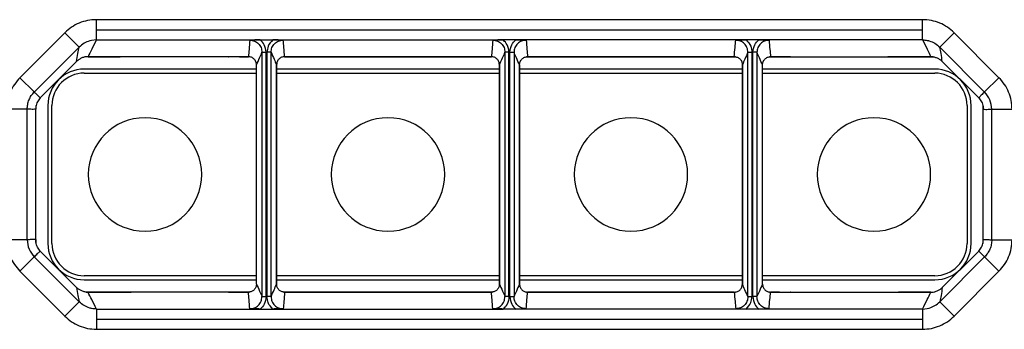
# Model space of a CAD drawing. Header units: millimetres. Extents: x -724 to 2929, y 427 to 799.
# Tile 30 of 50: x 364 to 486, y 761 to 799. Entities that reach past the tile are written whole.
import ezdxf

# ---------------------------------------------------------------- set-up
doc = ezdxf.new("R2010")
doc.units = ezdxf.units.MM

# ---------------------------------------------------------------- blocks, each defined once
blk = doc.blocks.new('Drawing View1')
at = {"color": 7, "linetype": 'Continuous', "lineweight": 25}
for p, q in [((947.46, 22.34), (845.44, 22.34)), ((845.44, 21.09), (845.44, 22.34)), ((947.46, 21.09), (947.46, 22.34)), ((841.56, 20.73), (836.01, 15.19)), ((843.32, 18.97), (841.56, 20.73)), ((845.44, 19.85), (845.44, 21.09)), ((845.44, 21.09), (947.46, 21.09)), ((947.46, 19.85), (947.46, 21.09)), ((949.58, 18.97), (951.34, 20.73)), ((951.34, 20.73), (956.89, 15.19)), ((844.86, 19.79), (844.62, 19.73)), ((845.44, 19.85), (844.86, 19.79)), ((845.44, 19.85), (865.68, 19.85)), ((865.68, 19.85), (867.22, 19.85)), ((867.22, 19.85), (895.68, 19.85)), ((897.22, 19.85), (895.68, 19.85)), ((925.68, 19.85), (897.22, 19.85)), ((927.22, 19.85), (925.68, 19.85)), ((947.46, 19.85), (927.22, 19.85)), ((837.78, 13.42), (843.32, 18.96)), ((865.89, 18.32), (866.39, 18.32)), ((865.89, 18.32), (865.89, -11.82)), ((866.39, -11.82), (866.39, 18.32)), ((866.51, 18.32), (866.51, -11.82)), ((867.01, 18.32), (866.51, 18.32)), ((867.01, -11.82), (867.01, 18.32)), ((896.39, 18.32), (895.89, 18.32)), ((895.89, 18.32), (895.89, -11.82)), ((896.39, -11.82), (896.39, 18.32)), ((896.51, -11.82), (896.51, 18.32)), ((896.51, 18.32), (897.01, 18.32)), ((897.01, 18.32), (897.01, -11.82)), ((925.89, 18.32), (926.39, 18.32)), ((925.89, -11.82), (925.89, 18.32)), ((926.39, 18.32), (926.39, -11.82)), ((926.51, -11.82), (926.51, 18.32)), ((927.01, 18.32), (926.51, 18.32)), ((927.01, 18.32), (927.01, -11.82)), ((955.12, 13.42), (949.58, 18.96)), ((838.52, 12.71), (843.01, 17.19)), ((843.01, 17.19), (838.52, 12.71)), ((843.01, 17.19), (843.01, 17.19)), ((849.73, 17.75), (844.14, 17.75)), ((844.42, 17.78), (848.4, 17.78)), ((848.4, 17.78), (844.42, 17.78)), ((844.42, 17.78), (844.42, 17.78)), ((848.4, 17.78), (848.4, 17.78)), ((861.76, 17.75), (849.75, 17.75)), ((864.35, 17.75), (861.78, 17.75)), ((861.79, 17.75), (861.78, 17.75)), ((863.11, 17.78), (864.21, 17.78)), ((864.21, 17.78), (863.11, 17.78)), ((863.11, 17.78), (863.11, 17.78)), ((864.21, 17.78), (864.21, 17.78)), ((894.35, 17.75), (868.55, 17.75)), ((868.69, 17.78), (894.21, 17.78)), ((894.21, 17.78), (868.69, 17.78)), ((868.69, 17.78), (868.69, 17.78)), ((894.21, 17.78), (894.21, 17.78)), ((924.35, 17.75), (898.55, 17.75)), ((898.69, 17.78), (924.21, 17.78)), ((898.69, 17.78), (924.21, 17.78)), ((898.69, 17.78), (898.69, 17.78)), ((924.21, 17.78), (924.21, 17.78)), ((931.12, 17.75), (928.55, 17.75)), ((928.69, 17.78), (929.79, 17.78)), ((928.69, 17.78), (929.79, 17.78)), ((928.69, 17.78), (928.69, 17.78)), ((929.79, 17.78), (929.79, 17.78)), ((931.11, 17.75), (931.12, 17.75)), ((931.14, 17.75), (943.15, 17.75)), ((943.17, 17.75), (943.2, 17.76)), ((948.76, 17.75), (943.17, 17.75)), ((944.5, 17.78), (948.48, 17.78)), ((944.5, 17.78), (948.48, 17.78)), ((944.5, 17.78), (944.5, 17.78)), ((948.48, 17.78), (948.48, 17.78)), ((949.89, 17.19), (954.38, 12.71)), ((949.89, 17.19), (954.38, 12.71)), ((949.89, 17.19), (949.89, 17.19)), ((865.21, 16.25), (843.95, 16.25)), ((865.21, -10.28), (865.21, 16.78)), ((867.69, 16.78), (867.69, -10.28)), ((867.69, 16.78), (867.69, 16.78)), ((867.69, -10.28), (867.69, 16.78)), ((867.69, 16.78), (867.69, 16.78)), ((895.21, 16.25), (867.69, 16.25)), ((895.21, -10.28), (895.21, 16.78)), ((895.21, 16.78), (895.21, 16.78)), ((895.21, 16.78), (895.21, -10.28)), ((897.69, -10.28), (897.69, 16.78)), ((897.69, 16.78), (897.69, 16.78)), ((897.69, 16.78), (897.69, -10.28)), ((925.21, 16.25), (897.69, 16.25)), ((925.21, 16.78), (925.21, -10.28)), ((925.21, 16.78), (925.21, 16.78)), ((925.21, 16.78), (925.21, 16.78)), ((925.21, -10.28), (925.21, 16.78)), ((927.69, -10.28), (927.69, 16.78)), ((948.95, 16.25), (927.69, 16.25)), ((837.78, 13.43), (836.01, 15.19)), ((843.95, 15.75), (865.21, 15.75)), ((867.69, 15.75), (895.21, 15.75)), ((897.69, 15.75), (925.21, 15.75)), ((927.69, 15.75), (948.95, 15.75)), ((955.12, 13.43), (956.89, 15.19)), ((837.78, 13.42), (837.78, 13.43)), ((955.12, 13.42), (955.12, 13.43)), ((838.52, 12.71), (838.52, 12.71)), ((954.38, 12.71), (954.38, 12.71)), ((836.9, 11.31), (834.4, 11.31)), ((836.9, 11.31), (836.9, 11.31)), ((836.9, -4.81), (836.9, 11.31)), ((837.95, 11.75), (837.95, 11.29)), ((837.95, -4.79), (837.95, 11.29)), ((839.45, 11.75), (839.45, -5.25)), ((839.95, -5.25), (839.95, 11.75)), ((952.95, 11.75), (952.95, -5.25)), ((953.45, -5.25), (953.45, 11.75)), ((954.95, 11.29), (954.95, 11.75)), ((954.95, -4.79), (954.95, 11.29)), ((956, 11.31), (958.5, 11.31)), ((956, -4.81), (956, 11.31)), ((956, 11.31), (956, 11.31)), ((836.9, -4.81), (834.4, -4.81)), ((836.9, -4.81), (836.9, -4.81)), ((837.95, -4.79), (837.95, -5.25)), ((954.95, -5.25), (954.95, -4.79)), ((956, -4.81), (958.5, -4.81)), ((956, -4.81), (956, -4.81)), ((837.78, -6.93), (836.01, -8.69)), ((837.78, -6.92), (837.78, -6.93)), ((837.78, -6.92), (843.32, -12.46)), ((843.01, -10.69), (838.52, -6.21)), ((843.01, -10.69), (838.52, -6.21)), ((838.52, -6.21), (838.52, -6.21)), ((955.12, -6.92), (949.58, -12.46)), ((954.38, -6.21), (949.89, -10.69)), ((949.89, -10.69), (954.38, -6.21)), ((954.38, -6.21), (954.38, -6.21)), ((955.12, -6.92), (955.12, -6.93)), ((955.12, -6.93), (956.89, -8.69)), ((841.56, -14.23), (836.01, -8.69)), ((865.21, -9.25), (843.95, -9.25)), ((895.21, -9.25), (867.69, -9.25)), ((925.21, -9.25), (897.69, -9.25)), ((948.95, -9.25), (927.69, -9.25)), ((951.34, -14.23), (956.89, -8.69)), ((843.01, -10.69), (843.01, -10.69)), ((843.95, -9.75), (865.21, -9.75)), ((867.69, -9.75), (895.21, -9.75)), ((867.69, -10.28), (867.69, -10.28)), ((867.69, -10.28), (867.69, -10.28)), ((895.21, -10.28), (895.21, -10.28)), ((897.69, -9.75), (925.21, -9.75)), ((897.69, -10.28), (897.69, -10.28)), ((925.21, -10.28), (925.21, -10.28)), ((925.21, -10.28), (925.21, -10.28)), ((927.69, -9.75), (948.95, -9.75)), ((949.89, -10.69), (949.89, -10.69)), ((844.14, -11.25), (849.73, -11.25)), ((848.4, -11.28), (844.42, -11.28)), ((848.4, -11.28), (844.42, -11.28)), ((844.42, -11.28), (844.42, -11.28)), ((848.4, -11.28), (848.4, -11.28)), ((849.73, -11.25), (849.7, -11.26)), ((861.76, -11.25), (849.75, -11.25)), ((861.78, -11.25), (864.35, -11.25)), ((861.79, -11.25), (861.78, -11.25)), ((864.21, -11.28), (863.11, -11.28)), ((864.21, -11.28), (863.11, -11.28)), ((863.11, -11.28), (863.11, -11.28)), ((864.21, -11.28), (864.21, -11.28)), ((865.89, -11.82), (866.39, -11.82)), ((867.01, -11.82), (866.51, -11.82)), ((868.55, -11.25), (894.35, -11.25)), ((894.21, -11.28), (868.69, -11.28)), ((894.21, -11.28), (868.69, -11.28)), ((868.69, -11.28), (868.69, -11.28)), ((894.21, -11.28), (894.21, -11.28)), ((896.39, -11.82), (895.89, -11.82)), ((896.51, -11.82), (897.01, -11.82)), ((898.55, -11.25), (924.35, -11.25)), ((924.21, -11.28), (898.69, -11.28)), ((898.69, -11.28), (924.21, -11.28)), ((898.69, -11.28), (898.69, -11.28)), ((924.21, -11.28), (924.21, -11.28)), ((925.89, -11.82), (926.39, -11.82)), ((927.01, -11.82), (926.51, -11.82)), ((928.55, -11.25), (931.12, -11.25)), ((929.79, -11.28), (928.69, -11.28)), ((928.69, -11.28), (929.79, -11.28)), ((928.69, -11.28), (928.69, -11.28)), ((929.79, -11.28), (929.79, -11.28)), ((931.11, -11.25), (931.12, -11.25)), ((931.14, -11.25), (943.15, -11.25)), ((943.17, -11.25), (948.76, -11.25)), ((948.48, -11.28), (944.5, -11.28)), ((944.5, -11.28), (948.48, -11.28)), ((944.5, -11.28), (944.5, -11.28)), ((948.48, -11.28), (948.48, -11.28)), ((843.32, -12.47), (841.56, -14.23)), ((845.44, -13.35), (845.44, -14.59)), ((845.44, -13.35), (865.68, -13.35)), ((865.68, -13.35), (867.22, -13.35)), ((867.22, -13.35), (895.68, -13.35)), ((897.22, -13.35), (895.68, -13.35)), ((925.68, -13.35), (897.22, -13.35)), ((927.22, -13.35), (925.68, -13.35)), ((947.46, -13.35), (927.22, -13.35)), ((947.46, -13.35), (948.04, -13.29)), ((947.46, -13.35), (947.46, -14.59)), ((948.04, -13.29), (948.28, -13.23)), ((949.58, -12.47), (951.34, -14.23)), ((845.44, -14.59), (947.46, -14.59)), ((845.44, -14.59), (845.44, -15.84)), ((947.46, -14.59), (947.46, -15.84)), ((845.44, -15.84), (947.46, -15.84))]:
    blk.add_line(p, q, dxfattribs=at)
for centre, radius, start, end in [((843.95, 11.75), 4.5, 90, 180), ((948.95, 11.75), 4.5, 0, 90), ((843.95, 11.75), 4, 90, 180), ((948.95, 11.75), 4, 0, 90), ((851.45, 3.25), 7, 90, 270), ((851.45, 3.25), 7, 270, 90), ((881.45, 3.25), 7, 90, 270), ((881.45, 3.25), 7, 270, 90), ((911.45, 3.25), 7, 90, 270), ((911.45, 3.25), 7, 270, 90), ((941.45, 3.25), 7, 90, 270), ((941.45, 3.25), 7, 270, 90), ((843.95, -5.25), 4.5, 180, 270), ((843.95, -5.25), 4, 180, 270), ((948.95, -5.25), 4.5, 270, 0), ((948.95, -5.25), 4, 270, 0)]:
    blk.add_arc(centre, radius, start, end, dxfattribs=at)
for points, knots in [([(845.44, 22.34), (845.08, 22.32), (844.36, 22.28), (843.32, 21.95), (842.36, 21.45), (841.82, 20.97), (841.56, 20.73)], [0, 0, 0, 0, 0.251399, 0.500422, 0.750603, 1, 1, 1, 1]), ([(951.34, 20.73), (951.08, 20.97), (950.54, 21.45), (949.58, 21.95), (948.54, 22.28), (947.82, 22.32), (947.46, 22.34)], [0, 0, 0, 0, 0.249397, 0.499578, 0.748601, 1, 1, 1, 1]), ([(844.62, 19.73), (844.38, 19.64), (843.9, 19.47), (843.52, 19.13), (843.32, 18.97)], [0, 0, 0, 0, 0.498624, 1, 1, 1, 1]), ([(845.44, 19.85), (845.25, 19.46), (844.9, 18.77), (844.57, 18.08), (844.42, 17.78)], [0, 0, 0, 0, 0.560002, 1, 1, 1, 1]), ([(864.39, 19.82), (864.36, 19.44), (864.32, 18.76), (864.24, 18.08), (864.21, 17.78)], [0, 0, 0, 0, 0.5600044, 1, 1, 1, 1]), ([(865.68, 19.85), (865.45, 19.84), (864.99, 19.84), (864.59, 19.83), (864.39, 19.82)], [0, 0, 0, 0, 0.49952, 1, 1, 1, 1]), ([(864.39, 19.82), (864.59, 19.8), (864.98, 19.75), (865.48, 19.41), (865.82, 18.91), (865.87, 18.52), (865.89, 18.32)], [0, 0, 0, 0, 0.250295, 0.499953, 0.749812, 1, 1, 1, 1]), ([(866.39, 18.32), (866.35, 18.65), (866.27, 19.24), (865.86, 19.66), (865.68, 19.85)], [0, 0, 0, 0, 0.558502, 1, 1, 1, 1]), ([(867.22, 19.85), (866.99, 19.6), (866.59, 19.16), (866.54, 18.58), (866.51, 18.32)], [0, 0, 0, 0, 0.559408, 1, 1, 1, 1]), ([(867.01, 18.32), (867.03, 18.52), (867.08, 18.91), (867.42, 19.41), (867.92, 19.75), (868.31, 19.8), (868.51, 19.82)], [0, 0, 0, 0, 0.2501882, 0.500047, 0.7497053, 1, 1, 1, 1]), ([(868.51, 19.82), (868.31, 19.83), (867.91, 19.84), (867.45, 19.84), (867.22, 19.85)], [0, 0, 0, 0, 0.4997069, 1, 1, 1, 1]), ([(868.69, 17.78), (868.66, 18.16), (868.62, 18.84), (868.54, 19.52), (868.51, 19.82)], [0, 0, 0, 0, 0.560004, 1, 1, 1, 1]), ([(894.39, 19.82), (894.36, 19.44), (894.32, 18.76), (894.24, 18.08), (894.21, 17.78)], [0, 0, 0, 0, 0.560004, 1, 1, 1, 1]), ([(895.68, 19.85), (895.45, 19.84), (894.99, 19.84), (894.59, 19.83), (894.39, 19.82)], [0, 0, 0, 0, 0.49952, 1, 1, 1, 1]), ([(894.39, 19.82), (894.59, 19.8), (894.98, 19.75), (895.48, 19.41), (895.82, 18.91), (895.87, 18.52), (895.89, 18.32)], [0, 0, 0, 0, 0.250295, 0.499953, 0.749812, 1, 1, 1, 1]), ([(896.39, 18.32), (896.35, 18.65), (896.27, 19.24), (895.86, 19.66), (895.68, 19.85)], [0, 0, 0, 0, 0.558502, 1, 1, 1, 1]), ([(896.51, 18.32), (896.55, 18.65), (896.63, 19.24), (897.04, 19.66), (897.22, 19.85)], [0, 0, 0, 0, 0.558502, 1, 1, 1, 1]), ([(898.51, 19.82), (898.31, 19.8), (897.92, 19.75), (897.42, 19.41), (897.08, 18.91), (897.03, 18.52), (897.01, 18.32)], [0, 0, 0, 0, 0.250295, 0.499953, 0.749812, 1, 1, 1, 1]), ([(897.22, 19.85), (897.45, 19.84), (897.91, 19.84), (898.31, 19.83), (898.51, 19.82)], [0, 0, 0, 0, 0.4995203, 1, 1, 1, 1]), ([(898.51, 19.82), (898.54, 19.44), (898.58, 18.76), (898.66, 18.08), (898.69, 17.78)], [0, 0, 0, 0, 0.560004, 1, 1, 1, 1]), ([(924.21, 17.78), (924.24, 18.16), (924.28, 18.84), (924.36, 19.52), (924.39, 19.82)], [0, 0, 0, 0, 0.560004, 1, 1, 1, 1]), ([(924.39, 19.82), (924.59, 19.83), (924.99, 19.84), (925.45, 19.84), (925.68, 19.85)], [0, 0, 0, 0, 0.499707, 1, 1, 1, 1]), ([(925.89, 18.32), (925.87, 18.52), (925.82, 18.91), (925.48, 19.41), (924.98, 19.75), (924.59, 19.8), (924.39, 19.82)], [0, 0, 0, 0, 0.250188, 0.500047, 0.749705, 1, 1, 1, 1]), ([(925.68, 19.85), (925.91, 19.6), (926.31, 19.16), (926.36, 18.58), (926.39, 18.32)], [0, 0, 0, 0, 0.5594084, 1, 1, 1, 1]), ([(926.51, 18.32), (926.55, 18.65), (926.63, 19.24), (927.04, 19.66), (927.22, 19.85)], [0, 0, 0, 0, 0.558502, 1, 1, 1, 1]), ([(928.51, 19.82), (928.31, 19.8), (927.92, 19.75), (927.42, 19.41), (927.08, 18.91), (927.03, 18.52), (927.01, 18.32)], [0, 0, 0, 0, 0.250295, 0.499953, 0.749812, 1, 1, 1, 1]), ([(927.22, 19.85), (927.45, 19.84), (927.91, 19.84), (928.31, 19.83), (928.51, 19.82)], [0, 0, 0, 0, 0.49952, 1, 1, 1, 1]), ([(928.51, 19.82), (928.54, 19.44), (928.58, 18.76), (928.66, 18.08), (928.69, 17.78)], [0, 0, 0, 0, 0.5600044, 1, 1, 1, 1]), ([(947.46, 19.85), (947.56, 19.84), (947.75, 19.84), (947.95, 19.8), (948.04, 19.79)], [0, 0, 0, 0, 0.501386, 1, 1, 1, 1]), ([(947.46, 19.85), (947.65, 19.46), (948, 18.77), (948.33, 18.08), (948.48, 17.78)], [0, 0, 0, 0, 0.560002, 1, 1, 1, 1]), ([(948.04, 19.79), (948.09, 19.78), (948.17, 19.76), (948.25, 19.74), (948.28, 19.73)], [0, 0, 0, 0, 0.583867, 1, 1, 1, 1]), ([(948.28, 19.73), (948.52, 19.64), (949, 19.47), (949.38, 19.13), (949.58, 18.97)], [0, 0, 0, 0, 0.498624, 1, 1, 1, 1]), ([(843.01, 17.19), (843.06, 17.52), (843.15, 18.1), (843.27, 18.7), (843.32, 18.96)], [0, 0, 0, 0, 0.560004, 1, 1, 1, 1]), ([(843.32, 18.97), (843.32, 18.97), (843.32, 18.96), (843.32, 18.96), (843.32, 18.96)], [0, 0, 0, 0, 0.56, 1, 1, 1, 1]), ([(865.21, 16.78), (865.34, 17.06), (865.56, 17.56), (865.79, 18.09), (865.89, 18.32)], [0, 0, 0, 0, 0.560004, 1, 1, 1, 1]), ([(867.01, 18.32), (867.14, 18.04), (867.36, 17.54), (867.59, 17.01), (867.69, 16.78)], [0, 0, 0, 0, 0.560005, 1, 1, 1, 1]), ([(895.21, 16.78), (895.34, 17.06), (895.56, 17.56), (895.79, 18.09), (895.89, 18.32)], [0, 0, 0, 0, 0.560004, 1, 1, 1, 1]), ([(897.69, 16.78), (897.56, 17.06), (897.34, 17.56), (897.11, 18.09), (897.01, 18.32)], [0, 0, 0, 0, 0.560004, 1, 1, 1, 1]), ([(925.89, 18.32), (925.76, 18.04), (925.54, 17.54), (925.31, 17.01), (925.21, 16.78)], [0, 0, 0, 0, 0.560005, 1, 1, 1, 1]), ([(927.69, 16.78), (927.56, 17.06), (927.34, 17.56), (927.11, 18.09), (927.01, 18.32)], [0, 0, 0, 0, 0.560004, 1, 1, 1, 1]), ([(949.58, 18.97), (949.58, 18.97), (949.58, 18.96), (949.58, 18.96), (949.58, 18.96)], [0, 0, 0, 0, 0.56, 1, 1, 1, 1]), ([(949.89, 17.19), (949.84, 17.52), (949.75, 18.1), (949.63, 18.7), (949.58, 18.96)], [0, 0, 0, 0, 0.560004, 1, 1, 1, 1]), ([(844.42, 17.78), (844.29, 17.77), (844.03, 17.76), (843.65, 17.63), (843.3, 17.45), (843.11, 17.28), (843.01, 17.19)], [0, 0, 0, 0, 0.250953, 0.499917, 0.750225, 1, 1, 1, 1]), ([(849.75, 17.75), (849.52, 17.76), (849.12, 17.77), (848.62, 17.78), (848.4, 17.78)], [0, 0, 0, 0, 0.560079, 1, 1, 1, 1]), ([(849.73, 17.75), (849.73, 17.75), (849.74, 17.75), (849.74, 17.75), (849.75, 17.75), (849.75, 17.75)], [0, 0, 0, 0, 0.274897, 0.553133, 1, 1, 1, 1]), ([(863.11, 17.78), (862.83, 17.78), (862.33, 17.77), (861.93, 17.76), (861.76, 17.75)], [0, 0, 0, 0, 0.5599131, 1, 1, 1, 1]), ([(861.76, 17.75), (861.76, 17.75), (861.77, 17.75), (861.78, 17.75), (861.78, 17.75), (861.78, 17.75), (861.78, 17.75)], [0, 0, 0, 0, 0.28811, 0.531044, 0.756959, 1, 1, 1, 1]), ([(865.21, 16.78), (865.19, 16.91), (865.16, 17.17), (864.93, 17.5), (864.6, 17.73), (864.34, 17.76), (864.21, 17.78)], [0, 0, 0, 0, 0.250388, 0.500381, 0.75012, 1, 1, 1, 1]), ([(868.69, 17.78), (868.56, 17.76), (868.3, 17.73), (867.97, 17.5), (867.74, 17.17), (867.71, 16.91), (867.69, 16.78)], [0, 0, 0, 0, 0.250419, 0.499979, 0.749793, 1, 1, 1, 1]), ([(895.21, 16.78), (895.19, 16.91), (895.16, 17.17), (894.93, 17.5), (894.6, 17.73), (894.34, 17.76), (894.21, 17.78)], [0, 0, 0, 0, 0.250769, 0.500473, 0.750141, 1, 1, 1, 1]), ([(897.69, 16.78), (897.71, 16.91), (897.74, 17.17), (897.97, 17.5), (898.3, 17.73), (898.56, 17.76), (898.69, 17.78)], [0, 0, 0, 0, 0.250769, 0.500473, 0.750141, 1, 1, 1, 1]), ([(924.21, 17.78), (924.34, 17.76), (924.6, 17.73), (924.93, 17.5), (925.16, 17.17), (925.19, 16.91), (925.21, 16.78)], [0, 0, 0, 0, 0.250419, 0.499979, 0.749793, 1, 1, 1, 1]), ([(927.69, 16.78), (927.71, 16.91), (927.74, 17.17), (927.97, 17.5), (928.3, 17.73), (928.56, 17.76), (928.69, 17.78)], [0, 0, 0, 0, 0.250388, 0.500381, 0.75012, 1, 1, 1, 1]), ([(929.79, 17.78), (930.07, 17.78), (930.57, 17.77), (930.97, 17.76), (931.14, 17.75)], [0, 0, 0, 0, 0.559913, 1, 1, 1, 1]), ([(931.14, 17.75), (931.14, 17.75), (931.13, 17.75), (931.12, 17.75), (931.12, 17.75), (931.12, 17.75), (931.12, 17.75)], [0, 0, 0, 0, 0.28811, 0.531044, 0.756959, 1, 1, 1, 1]), ([(943.15, 17.75), (943.38, 17.76), (943.78, 17.77), (944.28, 17.78), (944.5, 17.78)], [0, 0, 0, 0, 0.5600788, 1, 1, 1, 1]), ([(943.17, 17.75), (943.17, 17.75), (943.16, 17.75), (943.16, 17.75), (943.15, 17.75), (943.15, 17.75)], [0, 0, 0, 0, 0.274897, 0.553133, 1, 1, 1, 1]), ([(948.48, 17.78), (948.61, 17.77), (948.87, 17.76), (949.25, 17.63), (949.6, 17.45), (949.79, 17.28), (949.89, 17.19)], [0, 0, 0, 0, 0.250953, 0.499917, 0.750225, 1, 1, 1, 1]), ([(836.01, 15.19), (835.77, 14.92), (835.29, 14.38), (834.79, 13.42), (834.47, 12.38), (834.42, 11.66), (834.4, 11.31)], [0, 0, 0, 0, 0.251262, 0.500249, 0.750474, 1, 1, 1, 1]), ([(958.5, 11.31), (958.48, 11.66), (958.43, 12.38), (958.11, 13.42), (957.61, 14.38), (957.13, 14.92), (956.89, 15.19)], [0, 0, 0, 0, 0.249526, 0.499751, 0.748738, 1, 1, 1, 1]), ([(836.9, 11.31), (836.91, 11.5), (836.94, 11.89), (837.11, 12.46), (837.39, 12.99), (837.65, 13.28), (837.78, 13.43)], [0, 0, 0, 0, 0.249531, 0.499751, 0.748733, 1, 1, 1, 1]), ([(837.78, 13.42), (837.92, 13.29), (838.16, 13.04), (838.41, 12.81), (838.52, 12.71)], [0, 0, 0, 0, 0.560002, 1, 1, 1, 1]), ([(955.12, 13.42), (954.98, 13.29), (954.74, 13.04), (954.49, 12.81), (954.38, 12.71)], [0, 0, 0, 0, 0.560002, 1, 1, 1, 1]), ([(838.52, 12.71), (838.39, 12.55), (838.12, 12.23), (838.01, 11.82), (837.96, 11.62)], [0, 0, 0, 0, 0.5006515, 1, 1, 1, 1]), ([(954.38, 12.71), (954.51, 12.55), (954.78, 12.23), (954.89, 11.82), (954.94, 11.62)], [0, 0, 0, 0, 0.500652, 1, 1, 1, 1]), ([(837.95, 11.29), (837.75, 11.28), (837.41, 11.28), (837.06, 11.3), (836.9, 11.31)], [0, 0, 0, 0, 0.560003, 1, 1, 1, 1]), ([(837.96, 11.62), (837.96, 11.57), (837.96, 11.51), (837.95, 11.39), (837.95, 11.33), (837.95, 11.3), (837.95, 11.29)], [0, 0, 0, 0, 0.657443, 0.857743, 0.933473, 1, 1, 1, 1]), ([(954.94, 11.62), (954.94, 11.57), (954.94, 11.51), (954.95, 11.39), (954.95, 11.33), (954.95, 11.3), (954.95, 11.29)], [0, 0, 0, 0, 0.657443, 0.857743, 0.933473, 1, 1, 1, 1]), ([(954.95, 11.29), (955.15, 11.28), (955.49, 11.28), (955.84, 11.3), (956, 11.31)], [0, 0, 0, 0, 0.560003, 1, 1, 1, 1]), ([(834.4, -4.81), (834.42, -5.16), (834.47, -5.88), (834.79, -6.92), (835.29, -7.88), (835.77, -8.42), (836.01, -8.69)], [0, 0, 0, 0, 0.249526, 0.499751, 0.748738, 1, 1, 1, 1]), ([(837.95, -4.79), (837.75, -4.78), (837.41, -4.78), (837.06, -4.8), (836.9, -4.81)], [0, 0, 0, 0, 0.560003, 1, 1, 1, 1]), ([(837.96, -5.12), (837.96, -5.07), (837.96, -5.01), (837.95, -4.89), (837.95, -4.83), (837.95, -4.8), (837.95, -4.79)], [0, 0, 0, 0, 0.657443, 0.857743, 0.933473, 1, 1, 1, 1]), ([(954.94, -5.12), (954.94, -5.07), (954.94, -5.01), (954.95, -4.89), (954.95, -4.83), (954.95, -4.8), (954.95, -4.79)], [0, 0, 0, 0, 0.657443, 0.857743, 0.933473, 1, 1, 1, 1]), ([(954.95, -4.79), (955.15, -4.78), (955.49, -4.78), (955.84, -4.8), (956, -4.81)], [0, 0, 0, 0, 0.560003, 1, 1, 1, 1]), ([(956, -4.81), (955.99, -5), (955.96, -5.39), (955.79, -5.96), (955.51, -6.49), (955.25, -6.78), (955.12, -6.93)], [0, 0, 0, 0, 0.249531, 0.499751, 0.748733, 1, 1, 1, 1]), ([(956.89, -8.69), (957.13, -8.42), (957.61, -7.88), (958.11, -6.92), (958.43, -5.88), (958.48, -5.16), (958.5, -4.81)], [0, 0, 0, 0, 0.251262, 0.500249, 0.750474, 1, 1, 1, 1]), ([(838.52, -6.21), (838.39, -6.05), (838.12, -5.73), (838.01, -5.32), (837.96, -5.12)], [0, 0, 0, 0, 0.500652, 1, 1, 1, 1]), ([(954.38, -6.21), (954.51, -6.05), (954.78, -5.73), (954.89, -5.32), (954.94, -5.12)], [0, 0, 0, 0, 0.500652, 1, 1, 1, 1]), ([(837.78, -6.92), (837.92, -6.79), (838.16, -6.54), (838.41, -6.31), (838.52, -6.21)], [0, 0, 0, 0, 0.560002, 1, 1, 1, 1]), ([(955.12, -6.92), (954.98, -6.79), (954.74, -6.54), (954.49, -6.31), (954.38, -6.21)], [0, 0, 0, 0, 0.560002, 1, 1, 1, 1]), ([(843.01, -10.69), (843.06, -11.02), (843.15, -11.6), (843.27, -12.2), (843.32, -12.46)], [0, 0, 0, 0, 0.560004, 1, 1, 1, 1]), ([(844.42, -11.28), (844.29, -11.27), (844.03, -11.26), (843.65, -11.13), (843.3, -10.95), (843.11, -10.78), (843.01, -10.69)], [0, 0, 0, 0, 0.250953, 0.499917, 0.750225, 1, 1, 1, 1]), ([(865.21, -10.28), (865.19, -10.41), (865.16, -10.67), (864.93, -11), (864.6, -11.23), (864.34, -11.26), (864.21, -11.28)], [0, 0, 0, 0, 0.250388, 0.500381, 0.75012, 1, 1, 1, 1]), ([(865.21, -10.28), (865.34, -10.56), (865.56, -11.06), (865.79, -11.59), (865.89, -11.82)], [0, 0, 0, 0, 0.560004, 1, 1, 1, 1]), ([(867.01, -11.82), (867.14, -11.54), (867.36, -11.04), (867.59, -10.51), (867.69, -10.28)], [0, 0, 0, 0, 0.560005, 1, 1, 1, 1]), ([(868.69, -11.28), (868.56, -11.26), (868.3, -11.23), (867.97, -11), (867.74, -10.67), (867.71, -10.41), (867.69, -10.28)], [0, 0, 0, 0, 0.250419, 0.499979, 0.749793, 1, 1, 1, 1]), ([(895.21, -10.28), (895.19, -10.41), (895.16, -10.67), (894.93, -11), (894.6, -11.23), (894.34, -11.26), (894.21, -11.28)], [0, 0, 0, 0, 0.250769, 0.500473, 0.750141, 1, 1, 1, 1]), ([(895.21, -10.28), (895.34, -10.56), (895.56, -11.06), (895.79, -11.59), (895.89, -11.82)], [0, 0, 0, 0, 0.560004, 1, 1, 1, 1]), ([(897.69, -10.28), (897.56, -10.56), (897.34, -11.06), (897.11, -11.59), (897.01, -11.82)], [0, 0, 0, 0, 0.560004, 1, 1, 1, 1]), ([(897.69, -10.28), (897.71, -10.41), (897.74, -10.67), (897.97, -11), (898.3, -11.23), (898.56, -11.26), (898.69, -11.28)], [0, 0, 0, 0, 0.250769, 0.500473, 0.750141, 1, 1, 1, 1]), ([(924.21, -11.28), (924.34, -11.26), (924.6, -11.23), (924.93, -11), (925.16, -10.67), (925.19, -10.41), (925.21, -10.28)], [0, 0, 0, 0, 0.250419, 0.499979, 0.749793, 1, 1, 1, 1]), ([(925.89, -11.82), (925.76, -11.54), (925.54, -11.04), (925.31, -10.51), (925.21, -10.28)], [0, 0, 0, 0, 0.560005, 1, 1, 1, 1]), ([(927.69, -10.28), (927.56, -10.56), (927.34, -11.06), (927.11, -11.59), (927.01, -11.82)], [0, 0, 0, 0, 0.560004, 1, 1, 1, 1]), ([(927.69, -10.28), (927.71, -10.41), (927.74, -10.67), (927.97, -11), (928.3, -11.23), (928.56, -11.26), (928.69, -11.28)], [0, 0, 0, 0, 0.250388, 0.5003811, 0.75012, 1, 1, 1, 1]), ([(948.48, -11.28), (948.61, -11.27), (948.87, -11.26), (949.25, -11.13), (949.6, -10.95), (949.79, -10.78), (949.89, -10.69)], [0, 0, 0, 0, 0.250953, 0.499917, 0.750225, 1, 1, 1, 1]), ([(949.89, -10.69), (949.84, -11.02), (949.75, -11.6), (949.63, -12.2), (949.58, -12.46)], [0, 0, 0, 0, 0.560004, 1, 1, 1, 1]), ([(845.44, -13.35), (845.25, -12.96), (844.9, -12.27), (844.57, -11.58), (844.42, -11.28)], [0, 0, 0, 0, 0.560002, 1, 1, 1, 1]), ([(849.75, -11.25), (849.52, -11.26), (849.12, -11.27), (848.62, -11.28), (848.4, -11.28)], [0, 0, 0, 0, 0.560079, 1, 1, 1, 1]), ([(849.73, -11.25), (849.73, -11.25), (849.74, -11.25), (849.74, -11.25), (849.75, -11.25), (849.75, -11.25)], [0, 0, 0, 0, 0.274897, 0.553133, 1, 1, 1, 1]), ([(863.11, -11.28), (862.83, -11.28), (862.33, -11.27), (861.93, -11.26), (861.76, -11.25)], [0, 0, 0, 0, 0.559913, 1, 1, 1, 1]), ([(861.76, -11.25), (861.76, -11.25), (861.77, -11.25), (861.78, -11.25), (861.78, -11.25), (861.78, -11.25), (861.78, -11.25)], [0, 0, 0, 0, 0.28811, 0.531044, 0.756959, 1, 1, 1, 1]), ([(864.39, -13.32), (864.36, -12.94), (864.32, -12.26), (864.24, -11.58), (864.21, -11.28)], [0, 0, 0, 0, 0.5600044, 1, 1, 1, 1]), ([(864.39, -13.32), (864.59, -13.3), (864.98, -13.25), (865.48, -12.91), (865.82, -12.41), (865.87, -12.02), (865.89, -11.82)], [0, 0, 0, 0, 0.250295, 0.499953, 0.749812, 1, 1, 1, 1]), ([(866.39, -11.82), (866.35, -12.15), (866.27, -12.74), (865.86, -13.16), (865.68, -13.35)], [0, 0, 0, 0, 0.558502, 1, 1, 1, 1]), ([(867.22, -13.35), (866.99, -13.1), (866.59, -12.66), (866.54, -12.08), (866.51, -11.82)], [0, 0, 0, 0, 0.5594084, 1, 1, 1, 1]), ([(867.01, -11.82), (867.03, -12.02), (867.08, -12.41), (867.42, -12.91), (867.92, -13.25), (868.31, -13.3), (868.51, -13.32)], [0, 0, 0, 0, 0.250188, 0.500047, 0.749705, 1, 1, 1, 1]), ([(868.69, -11.28), (868.66, -11.66), (868.62, -12.34), (868.54, -13.02), (868.51, -13.32)], [0, 0, 0, 0, 0.560004, 1, 1, 1, 1]), ([(894.39, -13.32), (894.36, -12.94), (894.32, -12.26), (894.24, -11.58), (894.21, -11.28)], [0, 0, 0, 0, 0.560004, 1, 1, 1, 1]), ([(894.39, -13.32), (894.59, -13.3), (894.98, -13.25), (895.48, -12.91), (895.82, -12.41), (895.87, -12.02), (895.89, -11.82)], [0, 0, 0, 0, 0.250295, 0.499953, 0.749812, 1, 1, 1, 1]), ([(896.39, -11.82), (896.35, -12.15), (896.27, -12.74), (895.86, -13.16), (895.68, -13.35)], [0, 0, 0, 0, 0.558502, 1, 1, 1, 1]), ([(896.51, -11.82), (896.55, -12.15), (896.63, -12.74), (897.04, -13.16), (897.22, -13.35)], [0, 0, 0, 0, 0.558502, 1, 1, 1, 1]), ([(898.51, -13.32), (898.31, -13.3), (897.92, -13.25), (897.42, -12.91), (897.08, -12.41), (897.03, -12.02), (897.01, -11.82)], [0, 0, 0, 0, 0.250295, 0.499953, 0.749812, 1, 1, 1, 1]), ([(898.51, -13.32), (898.54, -12.94), (898.58, -12.26), (898.66, -11.58), (898.69, -11.28)], [0, 0, 0, 0, 0.560004, 1, 1, 1, 1]), ([(924.21, -11.28), (924.24, -11.66), (924.28, -12.34), (924.36, -13.02), (924.39, -13.32)], [0, 0, 0, 0, 0.560004, 1, 1, 1, 1]), ([(925.89, -11.82), (925.87, -12.02), (925.82, -12.41), (925.48, -12.91), (924.98, -13.25), (924.59, -13.3), (924.39, -13.32)], [0, 0, 0, 0, 0.250188, 0.500047, 0.749705, 1, 1, 1, 1]), ([(925.68, -13.35), (925.91, -13.1), (926.31, -12.66), (926.36, -12.08), (926.39, -11.82)], [0, 0, 0, 0, 0.559408, 1, 1, 1, 1]), ([(926.51, -11.82), (926.55, -12.15), (926.63, -12.74), (927.04, -13.16), (927.22, -13.35)], [0, 0, 0, 0, 0.558502, 1, 1, 1, 1]), ([(928.51, -13.32), (928.31, -13.3), (927.92, -13.25), (927.42, -12.91), (927.08, -12.41), (927.03, -12.02), (927.01, -11.82)], [0, 0, 0, 0, 0.250295, 0.499953, 0.749812, 1, 1, 1, 1]), ([(928.51, -13.32), (928.54, -12.94), (928.58, -12.26), (928.66, -11.58), (928.69, -11.28)], [0, 0, 0, 0, 0.560004, 1, 1, 1, 1]), ([(929.79, -11.28), (930.07, -11.28), (930.57, -11.27), (930.97, -11.26), (931.14, -11.25)], [0, 0, 0, 0, 0.559913, 1, 1, 1, 1]), ([(931.14, -11.25), (931.14, -11.25), (931.13, -11.25), (931.12, -11.25), (931.12, -11.25), (931.12, -11.25), (931.12, -11.25)], [0, 0, 0, 0, 0.28811, 0.531044, 0.756959, 1, 1, 1, 1]), ([(943.15, -11.25), (943.38, -11.26), (943.78, -11.27), (944.28, -11.28), (944.5, -11.28)], [0, 0, 0, 0, 0.560079, 1, 1, 1, 1]), ([(943.17, -11.25), (943.17, -11.25), (943.16, -11.25), (943.16, -11.25), (943.15, -11.25), (943.15, -11.25)], [0, 0, 0, 0, 0.274897, 0.553133, 1, 1, 1, 1]), ([(947.46, -13.35), (947.65, -12.96), (948, -12.27), (948.33, -11.58), (948.48, -11.28)], [0, 0, 0, 0, 0.560002, 1, 1, 1, 1]), ([(843.32, -12.47), (843.32, -12.47), (843.32, -12.46), (843.32, -12.46), (843.32, -12.46)], [0, 0, 0, 0, 0.56, 1, 1, 1, 1]), ([(844.62, -13.23), (844.38, -13.14), (843.9, -12.97), (843.52, -12.63), (843.32, -12.47)], [0, 0, 0, 0, 0.498624, 1, 1, 1, 1]), ([(844.86, -13.29), (844.81, -13.28), (844.73, -13.26), (844.65, -13.24), (844.62, -13.23)], [0, 0, 0, 0, 0.583867, 1, 1, 1, 1]), ([(845.44, -13.35), (845.34, -13.34), (845.15, -13.34), (844.95, -13.3), (844.86, -13.29)], [0, 0, 0, 0, 0.501386, 1, 1, 1, 1]), ([(865.68, -13.35), (865.45, -13.34), (864.99, -13.34), (864.59, -13.33), (864.39, -13.32)], [0, 0, 0, 0, 0.49952, 1, 1, 1, 1]), ([(868.51, -13.32), (868.31, -13.33), (867.91, -13.34), (867.45, -13.34), (867.22, -13.35)], [0, 0, 0, 0, 0.499707, 1, 1, 1, 1]), ([(895.68, -13.35), (895.45, -13.34), (894.99, -13.34), (894.59, -13.33), (894.39, -13.32)], [0, 0, 0, 0, 0.49952, 1, 1, 1, 1]), ([(897.22, -13.35), (897.45, -13.34), (897.91, -13.34), (898.31, -13.33), (898.51, -13.32)], [0, 0, 0, 0, 0.49952, 1, 1, 1, 1]), ([(924.39, -13.32), (924.59, -13.33), (924.99, -13.34), (925.45, -13.34), (925.68, -13.35)], [0, 0, 0, 0, 0.499707, 1, 1, 1, 1]), ([(927.22, -13.35), (927.45, -13.34), (927.91, -13.34), (928.31, -13.33), (928.51, -13.32)], [0, 0, 0, 0, 0.49952, 1, 1, 1, 1]), ([(948.28, -13.23), (948.52, -13.14), (949, -12.97), (949.38, -12.63), (949.58, -12.47)], [0, 0, 0, 0, 0.498624, 1, 1, 1, 1]), ([(949.58, -12.47), (949.58, -12.47), (949.58, -12.46), (949.58, -12.46), (949.58, -12.46)], [0, 0, 0, 0, 0.56, 1, 1, 1, 1]), ([(841.56, -14.23), (841.82, -14.47), (842.36, -14.95), (843.32, -15.45), (844.36, -15.78), (845.08, -15.82), (845.44, -15.84)], [0, 0, 0, 0, 0.249397, 0.499578, 0.748601, 1, 1, 1, 1]), ([(947.46, -15.84), (947.82, -15.82), (948.54, -15.78), (949.58, -15.45), (950.54, -14.95), (951.08, -14.47), (951.34, -14.23)], [0, 0, 0, 0, 0.251399, 0.500422, 0.750603, 1, 1, 1, 1])]:
    blk.add_open_spline(points, degree=3, knots=knots, dxfattribs=at)
for points in [[(956, 11.31), (955.96, 11.7), (955.87, 12.5), (955.37, 13.12), (955.12, 13.43)], [(836.9, -4.81), (836.94, -5.2), (837.03, -6), (837.53, -6.62), (837.78, -6.93)]]:
    blk.add_open_spline(points, degree=3, dxfattribs=at)

msp = doc.modelspace()

# ---------------------------------------------------------------- block references
at = {"color": 7, "linetype": 'Continuous', "lineweight": 25}
msp.add_blockref('Drawing View1', (-471.93, 776.38), dxfattribs=at)

doc.saveas('drawing.dxf')
